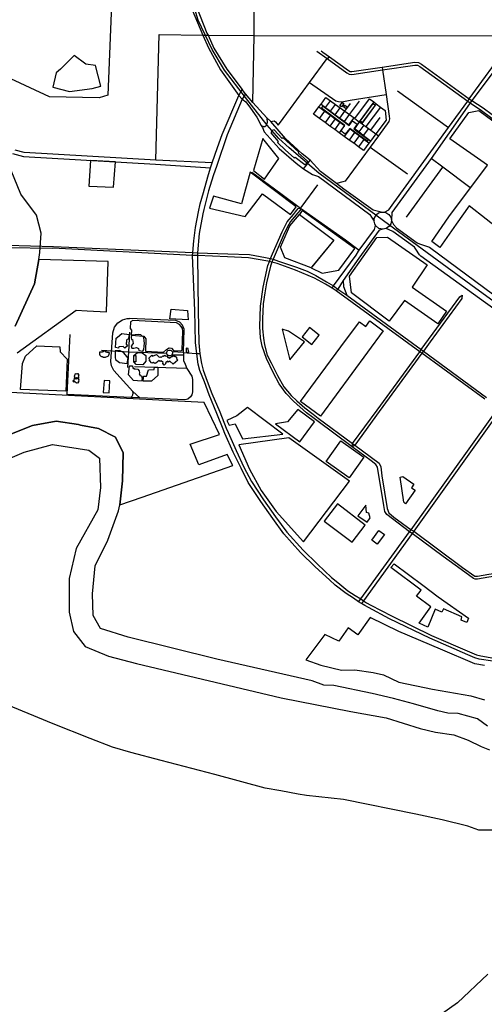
# Model space of a CAD drawing. Header units: millimetres. Extents: x 664923 to 767831, y 3118803 to 3207600.
# Tile 148 of 256: x 697025 to 698888, y 3162158 to 3166110. Entities that reach past the tile are written whole.
import ezdxf

# ---------------------------------------------------------------- set-up
doc = ezdxf.new("R2010")
doc.units = ezdxf.units.MM
for name, color, linetype in [('buildings', 5, 'Continuous'), ('parks', 8, 'Continuous'), ('railways', 4, 'Continuous'), ('roads_2', 2, 'Continuous'), ('roads_3', 3, 'Continuous'), ('water', 7, 'Continuous')]:
    doc.layers.add(name, color=color, linetype=linetype)

msp = doc.modelspace()

# ---------------------------------------------------------------- linework, layer by layer
at = {"layer": 'buildings'}
for points in [[(698308.81, 3165764.13), (698318.56, 3165777.21), (698324.7, 3165772.67), (698314.96, 3165759.59), (698308.81, 3165764.13)], [(698328.43, 3165765.92), (698339.15, 3165758.57), (698334.87, 3165752.39), (698324.15, 3165759.74), (698328.43, 3165765.92)], [(698032.34, 3165654.89), (698061.71, 3165620.75), (698058.21, 3165616.94), (698091.11, 3165585.67), (698126.07, 3165555.37), (698130.16, 3165557.87), (698168.3, 3165528.94), (698173.71, 3165531.64), (698178.52, 3165536.59), (698179.73, 3165542.42), (698141.55, 3165574.92), (698144.68, 3165578.52), (698110.3, 3165608.47), (698081.04, 3165635.5), (698077.13, 3165632.99), (698045.49, 3165667.66), (698040.43, 3165665.89), (698036.37, 3165661.7), (698032.34, 3165654.89)], [(698087.69, 3165154.42), (698071.34, 3165196.8), (698108.27, 3165282.56), (698146.6, 3165327.74), (698284.85, 3165225.1), (698196.64, 3165117.56), (698193.19, 3165113.38), (698087.69, 3165154.42)], [(697631.5, 3164947.76), (697697.52, 3164943.15), (697700.29, 3164904.96), (697627.12, 3164908.73), (697631.5, 3164947.76)], [(697416.22, 3164835.03), (697433.6, 3164849.59), (697463.58, 3164846.81), (697461.57, 3164831.37), (697460.97, 3164826.92), (697455.22, 3164826.04), (697452.88, 3164823.91), (697452.96, 3164819.21), (697452.51, 3164815.03), (697451.52, 3164811.62), (697451.58, 3164807.96), (697456.89, 3164800.58), (697446.35, 3164791.17), (697440.2, 3164798.11), (697421.59, 3164796.75), (697420.63, 3164790.99), (697408.53, 3164793.5), (697412.03, 3164830.95), (697416.22, 3164835.03)], [(697500.94, 3164845.96), (697472.48, 3164843.94), (697471.55, 3164833.59), (697472.57, 3164825.49), (697477.43, 3164825.57), (697480.13, 3164809.57), (697471.23, 3164800.19), (697474.46, 3164791.67), (697482.2, 3164791.37), (697488.14, 3164793.01), (697493.64, 3164793.98), (697501.65, 3164790.6), (697502.25, 3164781.38), (697517.95, 3164779.89), (697522.55, 3164786.49), (697523.36, 3164799.97), (697524.72, 3164810.98), (697524.33, 3164821.3), (697522.56, 3164834.24), (697510, 3164845.45), (697500.94, 3164845.96)], [(697359.21, 3164776.55), (697356.04, 3164776.58), (697356.15, 3164775.2), (697344.11, 3164775.64), (697344.05, 3164773.6), (697344.17, 3164772.12), (697344.09, 3164770.91), (697344.3, 3164769.34), (697344.52, 3164767.67), (697345.11, 3164766.47), (697345.68, 3164765.18), (697346.36, 3164763.89), (697347.98, 3164762.06), (697349.3, 3164760.7), (697350.63, 3164759.6), (697352.79, 3164758.53), (697354.68, 3164757.54), (697356.65, 3164756.92), (697358.34, 3164756.11), (697359.84, 3164755.59), (697362.55, 3164755.25), (697365.45, 3164755.3), (697368.34, 3164755.26), (697371.22, 3164756.23), (697374.93, 3164757.5), (697378.26, 3164758.86), (697380.47, 3164760.76), (697381.83, 3164763.37), (697383.26, 3164766.74), (697384.05, 3164769.64), (697384.59, 3164771.31), (697384.83, 3164773.27), (697381.1, 3164773.67), (697376.32, 3164774.14), (697374.18, 3164774.3), (697373.88, 3164775.4), (697370.7, 3164775.63), (697369.94, 3164776.82), (697368.79, 3164778.01), (697367.1, 3164779), (697365.13, 3164779.25), (697362.9, 3164778.84), (697361.33, 3164777.88), (697359.21, 3164776.55)], [(697406.83, 3164780.98), (697408.08, 3164754.47), (697409.03, 3164745.73), (697424.96, 3164734.31), (697455.46, 3164729.26), (697459.08, 3164751.61), (697448.39, 3164765.21), (697441.36, 3164774.13), (697424.96, 3164781.82), (697406.83, 3164780.98)], [(697692.72, 3164790.89), (697691.99, 3164787.23), (697691.88, 3164778.1), (697694.83, 3164774.49), (697703.65, 3164775.62), (697700.92, 3164787.12), (697699.99, 3164790.18), (697692.72, 3164790.89)], [(697482.02, 3164762.05), (697496.75, 3164773.71), (697516.1, 3164773.1), (697531.07, 3164761.62), (697529.88, 3164739.24), (697518.96, 3164725.14), (697492.06, 3164725.62), (697482.64, 3164736.04), (697482.02, 3164762.05)], [(697482.02, 3164762.05), (697490.23, 3164761.98), (697490.65, 3164737.13), (697482.64, 3164736.04), (697482.02, 3164762.05)], [(697543.07, 3164751.55), (697554.94, 3164763.76), (697557.63, 3164759.62), (697572.74, 3164766.14), (697578.07, 3164761.01), (697584.2, 3164755.37), (697589.42, 3164757.03), (697591.84, 3164753.67), (697598.82, 3164760.32), (697600.94, 3164759.31), (697606.65, 3164763.07), (697611.18, 3164758.7), (697613.51, 3164760.31), (697620.21, 3164752.33), (697623.58, 3164754.74), (697625.99, 3164751.91), (697634.78, 3164759.62), (697637.43, 3164758.1), (697643.41, 3164761.59), (697645.56, 3164758.24), (697647.91, 3164759.06), (697654.6, 3164751.08), (697653.06, 3164748.96), (697658.69, 3164742.79), (697640.84, 3164727.09), (697627.25, 3164739.14), (697622.07, 3164735.39), (697618.85, 3164739.77), (697609.52, 3164732.56), (697611.13, 3164730.24), (697604.43, 3164723.61), (697598.54, 3164730.03), (697599.79, 3164733.71), (697592.06, 3164741.15), (697587.91, 3164737.94), (697583.38, 3164742.31), (697570.96, 3164731.39), (697566.53, 3164729.49), (697559.64, 3164733.82), (697554.96, 3164731.12), (697545.07, 3164742.18), (697546.58, 3164745.87), (697543.07, 3164751.55)], [(697460.76, 3164683.85), (697464.87, 3164720.2), (697477.47, 3164719.89), (697477.89, 3164711.03), (697482.09, 3164710.83), (697482.13, 3164708.23), (697487.38, 3164708.05), (697498.15, 3164707.71), (697503.78, 3164700.49), (697504.71, 3164692.42), (697504.28, 3164686.41), (697505.86, 3164685.92), (697506.98, 3164682.01), (697513.57, 3164680.04), (697516.14, 3164667.56), (697513.66, 3164659.16), (697480.82, 3164661.47), (697460.76, 3164683.85)], [(697521.08, 3164672.54), (697521.39, 3164678.56), (697533.08, 3164679.16), (697540.92, 3164704.38), (697563.89, 3164706.17), (697565.35, 3164715.43), (697578.07, 3164714.65), (697578.44, 3164681.13), (697553.8, 3164659.03), (697520.3, 3164658.67), (697521.08, 3164672.54)], [(697242.07, 3164667.46), (697244.84, 3164664.43), (697238.28, 3164658.47), (697241.31, 3164655.17), (697244.95, 3164658.49), (697249.09, 3164653.99), (697251.82, 3164651.04), (697254.73, 3164653.68), (697257.42, 3164650.75), (697262.23, 3164655.13), (697259.72, 3164657.84), (697262.58, 3164660.43), (697260.04, 3164663.18), (697262.97, 3164665.85), (697258.59, 3164670.62), (697255.87, 3164668.13), (697254.34, 3164669.8), (697251.44, 3164667.16), (697247.02, 3164671.96), (697242.07, 3164667.46)], [(697244.49, 3164685.17), (697246.24, 3164682.98), (697243.43, 3164680.76), (697245.96, 3164677.6), (697242.9, 3164675.17), (697245.73, 3164671.64), (697247.22, 3164672.83), (697248.7, 3164670.99), (697251.77, 3164673.42), (697253.06, 3164671.81), (697254.77, 3164673.16), (697256.05, 3164671.55), (697259.09, 3164673.95), (697260.32, 3164672.41), (697262.69, 3164674.29), (697260.12, 3164677.52), (697262.55, 3164679.44), (697259.96, 3164682.68), (697262.78, 3164684.91), (697259.4, 3164689.13), (697256.3, 3164686.68), (697253.75, 3164689.88), (697250.51, 3164687.31), (697249.23, 3164688.92), (697244.49, 3164685.17)], [(698345.83, 3164271.58), (698253.38, 3164337.11), (698312.75, 3164420), (698405.2, 3164354.49), (698345.83, 3164271.58)]]:
    msp.add_lwpolyline(points, close=True, dxfattribs=at)
at = {"layer": 'parks'}
for points in [[(698330.77, 3165649.81), (698312.64, 3165663.21), (698328.97, 3165685.07), (698235.35, 3165754.27), (698241.37, 3165762.34), (698345.94, 3165685.04), (698359.64, 3165703.39), (698377.9, 3165689.9), (698364.45, 3165671.9), (698423.12, 3165628.53), (698417.99, 3165621.66), (698348.25, 3165673.21), (698330.77, 3165649.81)], [(698390.56, 3165702.65), (698442.22, 3165772.63), (698450.07, 3165766.89), (698398.42, 3165696.92), (698390.56, 3165702.65)], [(698964.01, 3165255.46), (698827.2, 3165362.47), (698775.2, 3165288.54), (698709.95, 3165195.8), (698678.33, 3165219.12), (698745.47, 3165319.06), (698900.72, 3165525.83), (698749.87, 3165631.88), (698825.67, 3165736.58), (698866.45, 3165745.62), (699035.32, 3165620.11), (698976.88, 3165548.06), (699003.9, 3165316.71), (698964.01, 3165255.46)], [(697962.63, 3165503.7), (698006.26, 3165468.93), (698064.05, 3165552.1), (697999.29, 3165632.76), (697962.63, 3165503.7)], [(697301.91, 3165441.34), (697401.17, 3165437.26), (697408.37, 3165539.2), (697308.04, 3165544.81), (697301.91, 3165441.34)], [(697801.68, 3165400.74), (697785.58, 3165353.64), (697929.1, 3165319.32), (697997.89, 3165410.28), (698110.28, 3165328.13), (698134.08, 3165358.33), (697949.5, 3165497.95), (697914.51, 3165370.27), (697801.68, 3165400.74)], [(698157.42, 3165344.1), (698146.6, 3165327.74), (698284.85, 3165225.1), (698193.19, 3165113.38), (698237.27, 3165091.71), (698304.23, 3165104.33), (698368.89, 3165191.06), (698157.42, 3165344.1)], [(698356.16, 3165013.32), (698347.04, 3165080.73), (698457.77, 3165236.11), (698500.36, 3165237.14), (698659.08, 3165125.7), (698599.3, 3165036.23), (698736.35, 3164939.36), (698702.57, 3164888.67), (698568.1, 3164982.14), (698506.08, 3164899.95), (698356.16, 3165013.32)], [(697529.07, 3164778.92), (697601.29, 3164775.26), (697613.1, 3164786.15), (697623.51, 3164792.55), (697632.98, 3164791.75), (697641.5, 3164781.45), (697671.49, 3164780.2), (697676.29, 3164783.31), (697679.04, 3164859.84), (697677.17, 3164870.73), (697672.56, 3164878.44), (697665.01, 3164886.73), (697653.46, 3164893.18), (697478.7, 3164901.89), (697468.97, 3164896.66), (697467.94, 3164870.86), (697472.47, 3164864.12), (697471.53, 3164843.27), (697522.37, 3164839.3), (697530.64, 3164828.55), (697529.07, 3164778.92)], [(698482.99, 3164861.09), (698231.12, 3164519.08), (698151.32, 3164577.24), (698312.55, 3164796.18), (698387.18, 3164897.53), (698412.97, 3164878.73), (698428.98, 3164900.45), (698482.99, 3164861.09)], [(698076.94, 3164867.52), (698108.41, 3164744.82), (698167.02, 3164816.83), (698103.31, 3164859.6), (698076.94, 3164867.52)], [(698157.19, 3164836.33), (698196.81, 3164805.82), (698226.22, 3164843.63), (698186.59, 3164874.13), (698157.19, 3164836.33)], [(697186.09, 3164796.79), (697186.64, 3164776.59), (697215.34, 3164746.58), (697209.48, 3164618.64), (697027.47, 3164625.81), (697035.24, 3164729.9), (697047.46, 3164758.92), (697092.63, 3164800.64), (697186.09, 3164796.79)], [(697917.85, 3164427.33), (698080.23, 3164446.78), (697937.77, 3164552.97), (697895.29, 3164519.89), (697855.24, 3164501.72), (697865.47, 3164482.83), (697889.54, 3164487.42), (697917.85, 3164427.33)], [(698148, 3164415.45), (698207.48, 3164495.81), (698140.83, 3164544.7), (698098.42, 3164495.12), (698050.15, 3164487.93), (698148, 3164415.45)], [(698163.15, 3164013.79), (698346.94, 3164257.1), (698104.02, 3164431.25), (697902.95, 3164402.79), (697946.57, 3164306.41), (697993.79, 3164220.84), (698054.01, 3164136.22), (698163.15, 3164013.79)], [(698550.98, 3164273.52), (698561.44, 3164275.78), (698606.03, 3164245.73), (698596.31, 3164231.47), (698611.17, 3164221.8), (698572.21, 3164166.84), (698565.28, 3164172.99), (698550.98, 3164273.52)], [(698357.87, 3164012.33), (698410.94, 3164081.43), (698298.84, 3164166.63), (698245.77, 3164097.53), (698357.87, 3164012.33)], [(698381.44, 3164118.7), (698418.62, 3164093.21), (698429.88, 3164110.12), (698424.82, 3164129.88), (698415.35, 3164131.28), (698412.74, 3164161), (698381.44, 3164118.7)], [(698436.76, 3164020.3), (698465.21, 3164059.06), (698487.34, 3164042.98), (698458.89, 3164004.22), (698436.76, 3164020.3)], [(698513.18, 3163910.72), (698526.81, 3163926.46), (698641.14, 3163839.62), (698703.31, 3163793.19), (698825.18, 3163707.51), (698817.95, 3163690.15), (698795.2, 3163700.2), (698798.12, 3163713.83), (698724.17, 3163745.87), (698717.58, 3163731.65), (698690.6, 3163744.25), (698662.37, 3163671.32), (698627.44, 3163687.95), (698673.65, 3163753.37), (698616.23, 3163796.25), (698635.72, 3163819.61), (698513.18, 3163910.72)]]:
    msp.add_lwpolyline(points, close=True, dxfattribs=at)
for points in [[(697013.96, 3164773.31), (697250.81, 3164943.45), (697295.21, 3164941.15), (697372.24, 3164937.17), (697379.44, 3165139.32), (697100.98, 3165147.49), (697083.92, 3165049.25), (697006.53, 3164879.59)], [(696984.5, 3164444.96), (697076.01, 3164481.57), (697170.93, 3164498.91), (697260.29, 3164484.68), (697268.4, 3164483.03), (697340.88, 3164468.35), (697408.61, 3164434.73), (697422.68, 3164406.37), (697439.51, 3164372.41), (697437.33, 3164259.2), (697426.08, 3164162.16), (697515.68, 3164193.49), (697880.19, 3164320.95), (697880.19, 3164320.95), (697857.07, 3164364.44), (697743.69, 3164322.82), (697707.88, 3164406.17), (697825.6, 3164445.33), (697764.1, 3164573.82), (696881.57, 3164618.71)], [(698888.57, 3163517.49), (698850.65, 3163525.2), (698713.18, 3163583.44), (698546.13, 3163653.72), (698430.11, 3163709.92), (698380.46, 3163641.51), (698341.57, 3163668.73), (698304.27, 3163615.15), (698249.22, 3163642.41), (698172.2, 3163540.85), (698232.42, 3163518.89), (698315.69, 3163499.42), (698369.2, 3163500.32), (698442.87, 3163490.09), (698483.98, 3163480.34), (698545.78, 3163450.78), (698680.21, 3163423.09), (698833.94, 3163396.45), (698888.82, 3163379.64)]]:
    msp.add_lwpolyline(points, dxfattribs=at)
at = {"layer": 'railways'}
for points in [[(699566.63, 3164513.28), (698854.29, 3165030.32), (698483.55, 3165302.22), (698224.2, 3165493.3), (698104.87, 3165595.05), (698064.33, 3165633.28), (698017.91, 3165686.78), (697930.01, 3165796.69), (697845.93, 3165906.76), (697796.73, 3165989.33), (697740.87, 3166107.44), (697708.52, 3166214.26)], [(698032.34, 3165654.89), (698061.71, 3165620.75), (698058.21, 3165616.94), (698091.11, 3165585.67), (698126.07, 3165555.37), (698130.16, 3165557.87), (698168.3, 3165528.94), (698173.71, 3165531.64), (698178.52, 3165536.59), (698179.73, 3165542.42), (698141.55, 3165574.92), (698144.68, 3165578.52), (698110.3, 3165608.47), (698081.04, 3165635.5), (698077.13, 3165632.99), (698045.49, 3165667.66), (698040.43, 3165665.89), (698036.37, 3165661.7), (698032.34, 3165654.89)]]:
    msp.add_lwpolyline(points, dxfattribs=at)
at = {"layer": 'roads_2'}
for points in [[(697693.27, 3166559.14), (697688.89, 3166533.54), (697687.65, 3166498.8), (697686.63, 3166450.5), (697687.78, 3166441.88), (697691.79, 3166372.88), (697709.44, 3166266.33), (697733.41, 3166161.35), (697775.61, 3166055.56), (697780.97, 3166047.84), (697803.74, 3165995.92), (697855.02, 3165911.69), (697917.53, 3165829.11)], [(697716.66, 3166149.02), (697758.91, 3166048.08), (697781.86, 3165996.15), (697829.53, 3165908.21), (697903.98, 3165804.77), (697916.76, 3165790.33), (697931.2, 3165780.26), (697951.02, 3165754.39), (697976.49, 3165717.93), (697993.83, 3165685.39), (697998.32, 3165676.95), (698005.67, 3165659.93), (698029.11, 3165633.29), (698065.6, 3165592.57), (698133.5, 3165533.16), (698162.37, 3165511.35), (698198.78, 3165488.05), (698223.12, 3165479.85), (698428.84, 3165327.51), (698435.42, 3165316.93), (698446, 3165301.16)], [(698487.98, 3165337.23), (698505.09, 3165347.18), (698525.36, 3165375.06), (698744.49, 3165676.39), (698821.9, 3165782.84), (698828.14, 3165792.29), (698984.39, 3166006.34), (699026.58, 3166059.18), (699037.71, 3166064.32)], [(699042.13, 3166053.23), (699032.41, 3166047.81), (699021.84, 3166033.48), (698927.57, 3165904.59), (698838.58, 3165784.91), (698831.7, 3165775.47), (698819.52, 3165758.05), (698675.79, 3165552.38), (698518.01, 3165336.46), (698515.77, 3165303.97), (698523.96, 3165287.12), (698535.5, 3165274.32), (698618.64, 3165214.23), (698628.6, 3165209.5), (698660.69, 3165199.64), (698668.57, 3165196.03), (698962.78, 3164978.15), (698975.49, 3164964.79), (698983.19, 3164955.1), (698998.04, 3164936.01), (699004.22, 3164930.34), (699108.81, 3164855.32), (699132.25, 3164847.27)], [(697717.86, 3165163.69), (697718.94, 3165175.53), (697722.97, 3165221.46), (697730.35, 3165275.84), (697741.3, 3165338.47), (697748.89, 3165371.02), (697761.27, 3165415.99), (697779.62, 3165479.51), (697790.5, 3165515.21), (697796.56, 3165535.13), (697817.58, 3165596.71), (697837.25, 3165649.41), (697903.98, 3165804.77), (697917.53, 3165829.11)], [(697930.5, 3165811.51), (697916.76, 3165790.33), (697856.78, 3165647.15), (697814.75, 3165523.96), (697800.93, 3165483.48), (697781.58, 3165422.75), (697770.54, 3165375.16), (697762.87, 3165347.83), (697759.08, 3165330.64), (697744.31, 3165251.69), (697737.55, 3165173.61), (697737.68, 3165162.86)], [(698474.22, 3165337.33), (698442.65, 3165345.1), (698325.45, 3165429.55), (698295.1, 3165452.31), (698230.7, 3165499.86), (698190.43, 3165545.93), (698158.03, 3165571.78), (698090.88, 3165632.79), (698031.74, 3165700.44), (698015.8, 3165715.16), (697959.94, 3165777.82), (697930.5, 3165811.51), (697917.53, 3165829.11)], [(696996.16, 3165572.15), (697039.8, 3165559.96), (697569.97, 3165529.71), (697790.5, 3165515.21)], [(697796.56, 3165535.13), (697570.86, 3165546.19), (697042.55, 3165576.33), (697005.7, 3165586.63)], [(698506.05, 3165279.17), (698505.91, 3165279.04), (698494.2, 3165271.12), (698481.2, 3165268.49), (698465.55, 3165272), (698452.32, 3165283.81), (698448.58, 3165289.94), (698446, 3165301.16), (698447.06, 3165311.96), (698455.71, 3165327.32), (698464.51, 3165333.92), (698474.22, 3165337.33), (698487.98, 3165337.23), (698493.6, 3165335.58), (698504.93, 3165328.4), (698512.74, 3165317.41), (698515.77, 3165303.97), (698513.49, 3165290.86), (698506.05, 3165279.17)], [(698383.77, 3165180.03), (698386.88, 3165184.53), (698448.19, 3165267.11), (698452.32, 3165283.81)], [(698481.2, 3165268.49), (698466.63, 3165265.44), (698396.21, 3165167.72)], [(699111.12, 3164807.49), (699104.08, 3164833.11), (698989.18, 3164916.9), (698984.22, 3164918.84), (698974.59, 3164921.84), (698960.28, 3164927.38), (698950.92, 3164931.84), (698634.19, 3165160.03), (698628.87, 3165165.42), (698614.26, 3165189.13), (698608.9, 3165197.12), (698521.51, 3165260.23), (698494.2, 3165271.12)], [(698890.31, 3164586.54), (698637.92, 3164770.99), (698629.4, 3164777.19), (698294, 3165021.4), (698277.57, 3165032.81), (698251.55, 3165048.19), (698206.88, 3165072.37), (698130.51, 3165104.75), (698057.15, 3165131.36), (698035.67, 3165136.36), (698026.26, 3165138.55), (698019.58, 3165140.11), (697942.88, 3165153.38), (697858.18, 3165158.1), (697737.68, 3165162.86), (697717.86, 3165163.69), (697157.73, 3165192.94)], [(697160.1, 3165199.82), (697718.94, 3165175.53), (697737.55, 3165173.61), (697859.6, 3165170.1), (697946.47, 3165167.82), (698011.26, 3165155.36), (698030.37, 3165151.77), (698041.03, 3165148.84), (698062.35, 3165141.17), (698134.54, 3165116.15), (698177.66, 3165100.95), (698212.55, 3165082.97), (698255.3, 3165057.98), (698283.53, 3165041.05), (698300.83, 3165028.51), (698337.12, 3165004.24), (698635.47, 3164785.53), (698644.05, 3164779.38), (698897.47, 3164592.97)], [(698373.84, 3165164.21), (698383.77, 3165180.03)], [(698922.83, 3163534.99), (698867.89, 3163543.51), (698850.47, 3163548.78), (698822.3, 3163560.54), (698669.65, 3163626.92), (698507.84, 3163705.39), (698423.77, 3163750.14), (698409.1, 3163758.51), (698395.56, 3163766.86), (698383.97, 3163773.88), (698363.31, 3163787.49), (698334.45, 3163807.4), (698290.28, 3163840.57), (698267.56, 3163861.33), (698210.2, 3163913.2), (698150.51, 3163971.15), (698084.38, 3164046.23), (698039.72, 3164108.33), (697991.6, 3164176.49), (697940.56, 3164252.38), (697912.76, 3164309.21), (697880.35, 3164374.29), (697847.77, 3164449.39), (697840.21, 3164466.51), (697815.11, 3164529.49), (697784.78, 3164604.06), (697765.44, 3164656.58), (697747.33, 3164701.88), (697740.2, 3164727.34), (697734.47, 3164768.41), (697729.78, 3164814.49), (697726.49, 3164942.92), (697717.86, 3165163.69)], [(697737.68, 3165162.86), (697739.93, 3164942.03), (697743.22, 3164813.05), (697747.32, 3164769.18), (697754.14, 3164729.25), (697760.74, 3164702.66), (697776.02, 3164658.99), (697795.86, 3164609.81), (697827.86, 3164535.83), (697852.45, 3164470.05), (697860.58, 3164452.94), (697893.12, 3164380.07), (697923.87, 3164313.29), (697955.04, 3164255.98), (698002.11, 3164183.34), (698050.8, 3164114.64), (698096.57, 3164053.11), (698161.53, 3163981.35), (698219.53, 3163923.92), (698275.78, 3163870.92), (698301.28, 3163850.78), (698341.54, 3163818.08), (698370.38, 3163798.55), (698392.42, 3163784.86), (698404, 3163777.22), (698415.59, 3163769.25), (698432.55, 3163759.55), (698515.45, 3163717.22), (698676.7, 3163638.74), (698829.35, 3163572.35), (698857.5, 3163561.15), (698873.78, 3163556.97), (698925.94, 3163547.85)], [(698277.57, 3165032.81), (698283.53, 3165041.05), (698373.84, 3165164.21)], [(698384.8, 3165152.47), (698322.35, 3165062.71), (698300.83, 3165028.51), (698294, 3165021.4)], [(698396.21, 3165167.72), (698384.8, 3165152.47)], [(698322.35, 3165062.71), (698324.03, 3165038.84), (698337.12, 3165004.24)], [(698383.97, 3163773.88), (698392.42, 3163784.86), (698588.9, 3164054.39), (698595.47, 3164062.84), (698911.91, 3164505.03), (698942.79, 3164548.18), (698948.03, 3164555.77), (698975.48, 3164593.35), (699119.61, 3164790.64)], [(699129.22, 3164783.03), (698988.26, 3164591.15), (698957.48, 3164549.26), (698951.95, 3164541.88), (698920.11, 3164497.31), (698605.08, 3164056.33), (698598.53, 3164047.33), (698404, 3163777.22), (698395.56, 3163766.86)]]:
    msp.add_lwpolyline(points, dxfattribs=at)
at = {"layer": 'roads_3'}
for points in [[(697801.51, 3166543.34), (697738.05, 3166480.83), (697710.86, 3166454.06), (697687.78, 3166441.88), (697664.76, 3166429.74), (697503.98, 3166344.95), (697469.8, 3166309.18), (697393.01, 3166204.05), (697391.16, 3166136.6), (697378.73, 3165806.43), (697342.92, 3165796.29), (697143.73, 3165799.49), (696969.01, 3165881.87), (696975.13, 3165981.62), (696743.91, 3165989.66), (696653.39, 3165990.86), (696638.63, 3165990.88)], [(697959.94, 3165777.82), (697964.94, 3166045.91), (697963.65, 3166471.62)], [(697570.86, 3165546.19), (697584.03, 3166049.91), (697758.91, 3166048.08), (697780.97, 3166047.84), (697964.94, 3166045.91), (698958.33, 3166044.86), (698984.39, 3166006.34)], [(698031.74, 3165700.44), (698045.2, 3165703.06), (698050.19, 3165699.57), (698061.72, 3165686.93), (698066.54, 3165693.39), (698110.88, 3165753.67), (698187.09, 3165857.28), (698257.73, 3165953.39), (698267.3, 3165960.47)], [(698216.45, 3165983.08), (698257.73, 3165953.39), (698337.04, 3165896.36), (698346.58, 3165891.3), (698356.57, 3165889.91), (698480.09, 3165908.3), (698609.94, 3165927.62), (698620.97, 3165926.77), (698629.97, 3165921.7), (698821.9, 3165782.84), (698831.7, 3165775.47)], [(698233.28, 3165984.93), (698240.51, 3165979.73), (698267.3, 3165960.47), (698343.08, 3165905.99), (698350.15, 3165902.23), (698356.52, 3165901.34), (698478.3, 3165919.47), (698609.54, 3165939), (698624.37, 3165937.85), (698636.14, 3165931.22), (698828.14, 3165792.29), (698838.58, 3165784.91)], [(698478.3, 3165919.47), (698480.09, 3165908.3), (698494.59, 3165809.58), (698507.35, 3165722.64), (698508.6, 3165711.16), (698505.67, 3165700.84), (698463.66, 3165643.63), (698429.83, 3165597.6), (698329.72, 3165461.33), (698321.38, 3165458.59), (698295.1, 3165452.31)], [(698187.09, 3165857.28), (698292.77, 3165784.41), (698303.27, 3165780.78), (698316.92, 3165780.49), (698350.89, 3165786.05), (698494.59, 3165809.58)], [(698540.33, 3165823.59), (698744.49, 3165676.39)], [(698203.43, 3165729.81), (698225.11, 3165759.53), (698233.26, 3165770.72), (698252.84, 3165797.57)], [(698233.26, 3165770.72), (698251.45, 3165757.16), (698271.45, 3165742.24), (698290.45, 3165728.06), (698309.06, 3165714.18), (698326.89, 3165700.88), (698345.2, 3165687.22)], [(698251.45, 3165757.16), (698271.41, 3165784.15)], [(698252.84, 3165797.57), (698271.41, 3165784.15), (698291.41, 3165769.69), (698310.62, 3165755.81), (698329.37, 3165742.26), (698347.64, 3165728.84), (698366.3, 3165715.15), (698369.05, 3165713.12), (698386.77, 3165700.1), (698397.34, 3165692.34), (698404.8, 3165686.85), (698413.74, 3165680.3), (698424.11, 3165672.68), (698433.24, 3165665.98), (698452.69, 3165651.69), (698463.66, 3165643.63)], [(698271.45, 3165742.24), (698291.41, 3165769.69)], [(698309.06, 3165714.18), (698329.37, 3165742.26), (698351.45, 3165772.8)], [(698326.89, 3165700.88), (698347.64, 3165728.84), (698387.26, 3165782.21)], [(698369.05, 3165713.12), (698428.06, 3165792)], [(698445.06, 3165779.27), (698386.77, 3165700.1)], [(698455.16, 3165771.7), (698397.34, 3165692.34)], [(698428.06, 3165792), (698445.06, 3165779.27), (698455.16, 3165771.7), (698472.04, 3165759.08), (698490.95, 3165744.93), (698494.02, 3165706.64), (698452.69, 3165651.69)], [(698831.7, 3165775.47), (698876.54, 3165744.97), (699021.29, 3165638.53), (699058.85, 3165611.06), (699064.95, 3165602.79), (699066.92, 3165587.8), (699084.83, 3165471.52), (699105.31, 3165335.76), (699124.87, 3165214.04), (699131.31, 3165205.07), (699168.73, 3165179.55), (699309.36, 3165074.01), (699319.57, 3165066.35)], [(698838.58, 3165784.91), (698883.88, 3165755.25), (699028.8, 3165648.68), (699067.93, 3165620.08), (699077.1, 3165607.63), (699079.46, 3165589.58), (699099.53, 3165458.97), (699117.84, 3165337.69), (699136.91, 3165218.97), (699140.32, 3165214.22), (699176.15, 3165189.78), (699326.93, 3165076.94)], [(698404.07, 3165585.02), (698383.94, 3165599.56), (698364.42, 3165613.64), (698346.23, 3165626.76), (698326.23, 3165641.19), (698305.92, 3165655.85), (698288.32, 3165668.55), (698269.24, 3165682.33), (698249.46, 3165696.59), (698227.23, 3165712.63), (698203.43, 3165729.81)], [(698225.11, 3165759.53), (698249.21, 3165741.99), (698270.95, 3165726.18), (698290.18, 3165712.18), (698309.46, 3165698.15), (698327.25, 3165685.21)], [(698227.23, 3165712.63), (698249.21, 3165741.99)], [(698270.95, 3165726.18), (698249.46, 3165696.59)], [(698290.45, 3165728.06), (698310.62, 3165755.81)], [(698472.04, 3165759.08), (698413.74, 3165680.3)], [(697993.83, 3165685.39), (698002.89, 3165680.93), (698008.16, 3165681.4), (698014.1, 3165686.36), (698018.98, 3165698.05), (698017.23, 3165712.63), (698015.8, 3165715.16)], [(698290.18, 3165712.18), (698269.24, 3165682.33)], [(698309.46, 3165698.15), (698288.32, 3165668.55)], [(698327.25, 3165685.21), (698305.92, 3165655.85)], [(698345.2, 3165687.22), (698366.3, 3165715.15)], [(698386.77, 3165700.1), (698367.15, 3165672.12)], [(698404.8, 3165686.85), (698384.37, 3165658.89)], [(698433.24, 3165665.98), (698470.72, 3165717.6)], [(698348.32, 3165671.22), (698326.23, 3165641.19)], [(698367.88, 3165656.92), (698346.23, 3165626.76)], [(698425.67, 3165614.65), (698405.71, 3165629.26), (698386.5, 3165643.3), (698367.88, 3165656.92), (698348.32, 3165671.22)], [(698431.54, 3165622.7), (698403.02, 3165644.58), (698384.37, 3165658.89), (698367.15, 3165672.12)], [(698424.11, 3165672.68), (698403.02, 3165644.58)], [(698452.69, 3165651.69), (698431.54, 3165622.7), (698425.67, 3165614.65), (698404.07, 3165585.02)], [(698386.5, 3165643.3), (698364.42, 3165613.64)], [(698405.71, 3165629.26), (698383.94, 3165599.56)], [(698429.83, 3165597.6), (698579.59, 3165491.47)], [(698162.37, 3165511.35), (698174.51, 3165526.01), (698190.43, 3165545.93)], [(698830.31, 3165435.9), (698722.5, 3165517.17), (698675.79, 3165552.38)], [(697955.39, 3165497.96), (698071.72, 3165411.82), (698151.02, 3165352.59), (698331.32, 3165226.59), (698375.22, 3165193.22), (698386.88, 3165184.53)], [(698576.73, 3165317.24), (698722.5, 3165517.17)], [(698151.02, 3165352.59), (698157.81, 3165360.93), (698220.5, 3165447.44)], [(698200.52, 3164513.1), (698174.42, 3164532.46), (698122.36, 3164579.1), (698093.83, 3164609.97), (698065.79, 3164648.41), (698043.24, 3164691.05), (698015.06, 3164749.98), (697996.93, 3164799.26), (697990.8, 3164832.96), (697987.35, 3164878.58), (697990.08, 3164960.37), (698000.96, 3165035.74), (698019.86, 3165123.32), (698026.26, 3165138.55), (698030.37, 3165151.77), (698039.33, 3165169.66), (698076.8, 3165258.64), (698097.25, 3165298.36), (698122.64, 3165328.09), (698131.59, 3165339.1)], [(698140.05, 3165334.36), (698110.88, 3165300.01), (698097.41, 3165275.09), (698081.13, 3165242.78), (698041.03, 3165148.84), (698035.67, 3165136.36), (698030.62, 3165119.9), (698014.91, 3165053.29), (698008.22, 3165013.62), (698000.98, 3164969.34), (697998.21, 3164908.8), (697998.68, 3164868.62), (698002.66, 3164832.06), (698007.13, 3164804.5), (698017.92, 3164763.87), (698032.97, 3164732.52), (698058.64, 3164682.3), (698084.66, 3164636.69), (698114.08, 3164601.82), (698136.33, 3164579.38), (698167.95, 3164551.45), (698201.2, 3164526.06), (698208.12, 3164520.94)], [(698131.59, 3165339.1), (698141.78, 3165351.61)], [(698149.66, 3165345.66), (698140.05, 3165334.36)], [(698141.78, 3165351.61), (698151.02, 3165352.59)], [(698151.02, 3165352.59), (698149.66, 3165345.66)], [(696974.86, 3165195.66), (697157.73, 3165192.94)], [(696975.78, 3165205.08), (697160.1, 3165199.82)], [(698358.05, 3164396.02), (698360.22, 3164408.73), (698458.34, 3164541.9), (698629.4, 3164777.19), (698635.47, 3164785.53), (698789.55, 3164997.46), (698799.12, 3165004.19)], [(698799.12, 3165004.19), (698798.51, 3164990.36), (698671.22, 3164816.58), (698644.05, 3164779.38), (698637.92, 3164770.99), (698466.62, 3164536.6), (698368.78, 3164402.41), (698358.05, 3164396.02)], [(697506.39, 3164592.05), (697478.56, 3164617.82), (697401.7, 3164701.53), (697393.25, 3164720.13), (697390.6, 3164737.37), (697398.1, 3164853.41), (697405.15, 3164875.41), (697418.42, 3164892.39), (697436.83, 3164904.61), (697455.92, 3164910.25), (697464.78, 3164910.65)], [(697682.03, 3164772.08), (697682.23, 3164775.75), (697684.3, 3164867.97), (697677.81, 3164884.26), (697667.45, 3164896.2), (697650.63, 3164902.27), (697464.78, 3164910.65)], [(697458.85, 3164714.28), (697462.7, 3164777.2), (697466.11, 3164855.79)], [(697682.03, 3164772.08), (697681.84, 3164764.57), (697681.58, 3164754.85), (697681.65, 3164741.35), (697687.97, 3164727.66), (697694.74, 3164709.68), (697714.52, 3164679.08), (697718.34, 3164665.34), (697717.6, 3164616.77), (697715.16, 3164604.47), (697709.38, 3164595.68), (697699.56, 3164586.22), (697688.22, 3164583.85), (697506.39, 3164592.05), (697470.12, 3164593.69), (697214.77, 3164605.23), (697222.62, 3164765.72), (697226.42, 3164845.83)], [(697352.55, 3164783.72), (697462.7, 3164777.2), (697614.12, 3164771.91)], [(697633.31, 3164781.3), (697635.84, 3164778.45), (697637.36, 3164774.68), (697637.53, 3164770.89), (697636.35, 3164767), (697635.14, 3164765.11), (697631.87, 3164762.23), (697628.05, 3164760.79), (697623.24, 3164760.87), (697619.48, 3164762.45), (697616.68, 3164764.98), (697614.72, 3164768.53), (697614.12, 3164771.91), (697614.71, 3164775.92), (697616.38, 3164779.17), (697619.33, 3164781.98), (697623.55, 3164783.73), (697627.62, 3164783.82), (697631.49, 3164782.53), (697633.31, 3164781.3)], [(697635.84, 3164778.45), (697682.23, 3164775.75)], [(697635.14, 3164765.11), (697681.84, 3164764.57)], [(697747.32, 3164769.18), (697734.47, 3164768.41), (697696.77, 3164771.05), (697682.03, 3164772.08)], [(697694.74, 3164709.68), (697484.45, 3164716.31)], [(697470.12, 3164593.69), (697475.71, 3164599.11), (697478.47, 3164604.61), (697480.07, 3164610.95), (697478.56, 3164617.82)], [(698216.98, 3164500.9), (698200.52, 3164513.1)], [(698208.12, 3164520.94), (698222.15, 3164510.6)], [(699487.68, 3163721.11), (699308.86, 3163855.75), (699229.34, 3163914.02), (699222.98, 3163917.36), (699212.87, 3163917.82), (699135.48, 3163906.46), (698906.48, 3163871.81), (698860.87, 3163864.76), (698852.05, 3163863.99), (698844.45, 3163866.37), (698794.94, 3163902.86), (698723.1, 3163954.99), (698598.53, 3164047.33), (698588.9, 3164054.39), (698497.05, 3164123.67), (698489.44, 3164135.43), (698484.7, 3164160.13), (698460.05, 3164313.78), (698453.5, 3164324.11), (698435.12, 3164339.17), (698358.05, 3164396.02), (698216.98, 3164500.9)], [(698222.15, 3164510.6), (698360.22, 3164408.73), (698368.78, 3164402.41), (698399.78, 3164379.55), (698466.06, 3164329.81), (698473.66, 3164315.5), (698477.64, 3164279.56), (698498.6, 3164147.83), (698505.21, 3164130.36), (698525.48, 3164113.76), (698595.47, 3164062.84), (698605.08, 3164056.33), (698801.5, 3163911.37), (698850.97, 3163876.91), (698861.22, 3163876.7), (698906.43, 3163884.13), (699134.52, 3163917.43), (699213.95, 3163928.58), (699225.39, 3163927.98), (699233.76, 3163923.43), (699313.62, 3163862.82), (699493.73, 3163727.48)], [(699017.16, 3162856.43), (698866.15, 3162857.01), (698822.91, 3162872.74), (698718.79, 3162898.42), (698613.93, 3162920.97), (698323.28, 3162979.58), (698175.15, 3162996.68), (698142, 3163001.63), (698072.39, 3163014.97), (698009.11, 3163026.06), (697807.92, 3163080.31), (697592.66, 3163136.05), (697470.15, 3163168.3), (697397.08, 3163190.35), (697307.79, 3163225.61), (697158.35, 3163284.38), (696856.27, 3163408.6)]]:
    msp.add_lwpolyline(points, dxfattribs=at)
at = {"layer": 'water'}
for points in [[(697328.05, 3165925.68), (697290.16, 3165931.3), (697243.4, 3165966.01), (697187.65, 3165910.77), (697171.11, 3165895.88), (697157.36, 3165839.26), (697224.84, 3165821.61), (697314.91, 3165833.57), (697350.44, 3165842.52), (697328.05, 3165925.68)], [(697359.76, 3164613.75), (697383.13, 3164612.09), (697386.57, 3164659.95), (697363.2, 3164661.59), (697359.76, 3164613.75)]]:
    msp.add_lwpolyline(points, close=True, dxfattribs=at)
for points in [[(697006.53, 3164879.59), (697083.92, 3165049.25), (697100.98, 3165147.49), (697104.28, 3165166.47), (697105.85, 3165175.53), (697110.68, 3165252.86), (697092, 3165324.46), (697029.38, 3165409.56), (696990.34, 3165503.91)], [(698901.69, 3163273.99), (698861.31, 3163304.07), (698784, 3163325.55), (698742.66, 3163326.74), (698701.87, 3163335.39), (698604.06, 3163364.23), (698523.61, 3163385), (698438.08, 3163405.06), (698284.96, 3163437.25), (698244.24, 3163439.09), (698198.17, 3163456.65), (697815.28, 3163543.57), (697459.82, 3163631.91), (697348.78, 3163666.41), (697319.29, 3163718.87), (697315.94, 3163805.93), (697327.85, 3163918.23), (697378.28, 3164020.39), (697421.09, 3164137.99), (697426.08, 3164162.16), (697437.33, 3164259.2), (697439.51, 3164372.41), (697422.68, 3164406.37), (697408.61, 3164434.73), (697340.88, 3164468.35), (697268.4, 3164483.03), (697260.29, 3164484.68), (697170.93, 3164498.91), (697076.01, 3164481.57), (696984.5, 3164444.96)], [(696926.09, 3164324.11), (697042.65, 3164374.27), (697155.95, 3164405.44), (697301.27, 3164382.24), (697345.2, 3164350.15), (697348.74, 3164231.86), (697337.65, 3164142.61), (697250.6, 3163988.07), (697223.03, 3163866.66), (697222.34, 3163731.61), (697240.91, 3163654.31), (697287.76, 3163594.19), (697380.85, 3163555.48), (697492.59, 3163526.53), (698073.45, 3163388.13), (698353.47, 3163333.42), (698494.39, 3163307.98), (698631.02, 3163265.02), (698692.95, 3163250.61), (698765.55, 3163240.11), (698823.69, 3163218.82), (698875.42, 3163193.41), (698909.07, 3163178.99)], [(698902.52, 3162279.28), (698781.3, 3162164.03), (698675.8, 3162089.05)]]:
    msp.add_lwpolyline(points, dxfattribs=at)

doc.saveas('drawing.dxf')
